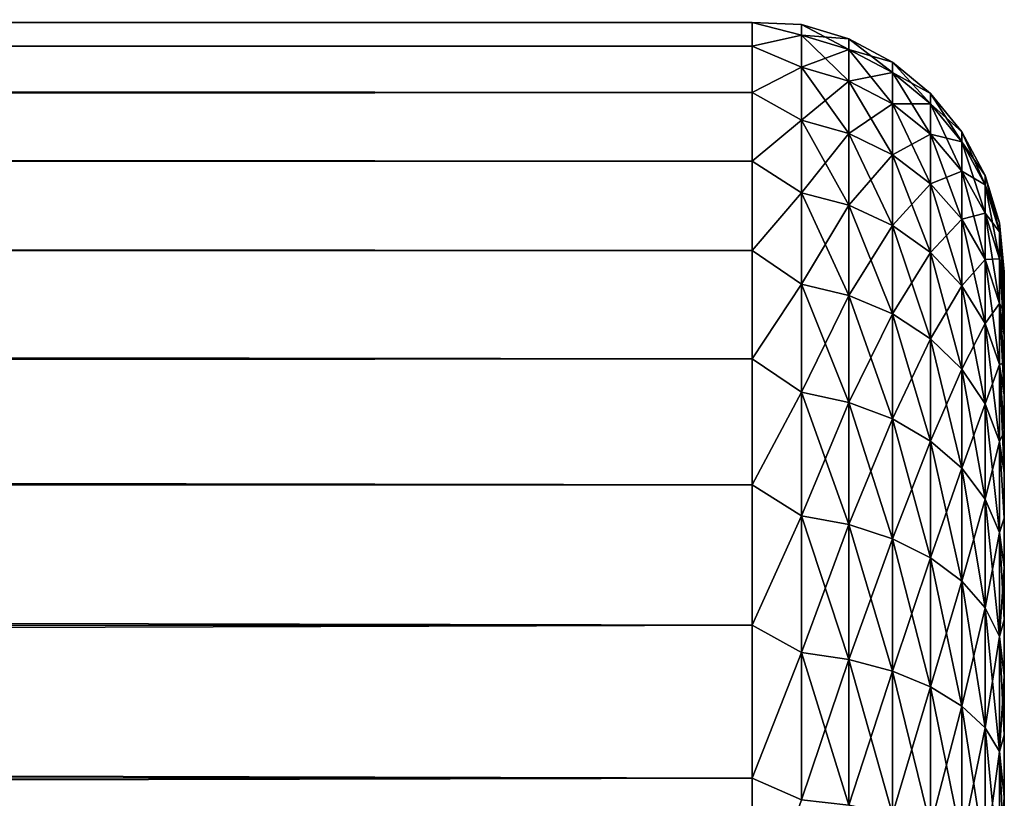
# Model space of a CAD drawing. Extents: x 0 to 500, y -78 to 1006.
# Tile 103 of 256: x 492 to 500, y 64 to 70. Entities that reach past the tile are written whole.
import ezdxf

# ---------------------------------------------------------------- set-up
doc = ezdxf.new("R2010")
doc.units = 0
doc.header["$LTSCALE"] = 65.185185
for name, color, linetype in [('10', 7, 'CONTINUOUS'), ('62', 7, 'CONTINUOUS'), ('7', 7, 'CONTINUOUS')]:
    doc.layers.add(name, color=color, linetype=linetype)

msp = doc.modelspace()

# ---------------------------------------------------------------- linework, layer by layer
at = {"layer": '10', "color": 7, "linetype": 'CONTINUOUS'}
for points in [[(90, 70.2, 0), (89.9629, 70.1443, 1.0536), (498, 70.1767, 0.6824), (90, 70.2, 0)], [(498, 70.1767, 0.6824), (89.9629, 70.1443, 1.0536), (498, 69.9908, 2.0346), (498, 70.1767, 0.6824)], [(89.963, 70.1443, -1.0536), (90, 70.2, 0), (498, 70.1767, -0.6824), (89.963, 70.1443, -1.0536)], [(498, 69.9908, -2.0346), (89.963, 70.1443, -1.0536), (498, 70.1767, -0.6824), (498, 69.9908, -2.0346)], [(498, 70.1767, -0.6824), (90, 70.2, 0), (498, 70.1767, 0.6824), (498, 70.1767, -0.6824)], [(89.8515, 69.9758, -2.1057), (89.963, 70.1443, -1.0536), (498, 69.9908, -2.0346), (89.8515, 69.9758, -2.1057)], [(89.9629, 70.1443, 1.0536), (89.8515, 69.9758, 2.1058), (498, 69.9908, 2.0346), (89.9629, 70.1443, 1.0536)], [(89.8515, 69.9758, 2.1058), (89.6645, 69.6893, 3.155), (498, 69.9908, 2.0346), (89.8515, 69.9758, 2.1058)], [(498, 69.9908, 2.0346), (89.6645, 69.6893, 3.155), (498, 69.6226, 3.3488), (498, 69.9908, 2.0346)], [(89.6645, 69.6893, -3.1549), (89.8515, 69.9758, -2.1057), (498, 69.6226, -3.3488), (89.6645, 69.6893, -3.1549)], [(498, 69.6226, -3.3488), (89.8515, 69.9758, -2.1057), (498, 69.9908, -2.0346), (498, 69.6226, -3.3488)], [(89.4015, 69.2776, -4.195), (89.6645, 69.6893, -3.1549), (498, 69.6226, -3.3488), (89.4015, 69.2776, -4.195)], [(89.6645, 69.6893, 3.155), (89.4015, 69.2775, 4.195), (498, 69.6226, 3.3488), (89.6645, 69.6893, 3.155)], [(498, 69.0789, -4.6007), (89.4015, 69.2776, -4.195), (498, 69.6226, -3.3488), (498, 69.0789, -4.6007)], [(498, 69.6226, 3.3488), (89.4015, 69.2775, 4.195), (498, 69.0789, 4.6007), (498, 69.6226, 3.3488)], [(89.0645, 68.7329, -5.2144), (89.4015, 69.2776, -4.195), (498, 69.0789, -4.6007), (89.0645, 68.7329, -5.2144)], [(89.4015, 69.2775, 4.195), (89.0645, 68.7328, 5.2145), (498, 69.0789, 4.6007), (89.4015, 69.2775, 4.195)], [(498, 68.3697, -5.7668), (89.0645, 68.7329, -5.2144), (498, 69.0789, -4.6007), (498, 68.3697, -5.7668)], [(498, 69.0789, 4.6007), (89.0645, 68.7328, 5.2145), (498, 68.3697, 5.7668), (498, 69.0789, 4.6007)], [(89.0645, 68.7328, 5.2145), (88.6602, 68.0487, 6.1966), (498, 68.3697, 5.7668), (89.0645, 68.7328, 5.2145)], [(88.6603, 68.0487, -6.1965), (89.0645, 68.7329, -5.2144), (498, 68.3697, -5.7668), (88.6603, 68.0487, -6.1965)], [(498, 68.3697, 5.7668), (88.6602, 68.0487, 6.1966), (498, 67.5084, 6.8255), (498, 68.3697, 5.7668)], [(498, 67.5084, -6.8255), (88.6603, 68.0487, -6.1965), (498, 68.3697, -5.7668), (498, 67.5084, -6.8255)], [(88.2058, 67.2281, -7.1138), (88.6603, 68.0487, -6.1965), (498, 67.5084, -6.8255), (88.2058, 67.2281, -7.1138)], [(88.6602, 68.0487, 6.1966), (88.2058, 67.228, 7.1138), (498, 67.5084, 6.8255), (88.6602, 68.0487, 6.1966)], [(498, 66.5109, -7.7571), (88.2058, 67.2281, -7.1138), (498, 67.5084, -6.8255), (498, 66.5109, -7.7571)], [(498, 67.5084, 6.8255), (88.2058, 67.228, 7.1138), (498, 66.5109, 7.7571), (498, 67.5084, 6.8255)], [(87.7306, 66.2885, -7.9329), (88.2058, 67.2281, -7.1138), (498, 66.5109, -7.7571), (87.7306, 66.2885, -7.9329)], [(88.2058, 67.228, 7.1138), (87.7306, 66.2884, 7.9329), (498, 66.5109, 7.7571), (88.2058, 67.228, 7.1138)], [(498, 65.3958, -8.5442), (87.7306, 66.2885, -7.9329), (498, 66.5109, -7.7571), (498, 65.3958, -8.5442)], [(498, 66.5109, 7.7571), (87.7306, 66.2884, 7.9329), (498, 65.3958, 8.5442), (498, 66.5109, 7.7571)], [(87.2757, 65.2688, -8.6201), (87.7306, 66.2885, -7.9329), (498, 65.3958, -8.5442), (87.2757, 65.2688, -8.6201)], [(87.7306, 66.2884, 7.9329), (87.2757, 65.2688, 8.6202), (498, 65.3958, 8.5442), (87.7306, 66.2884, 7.9329)], [(87.2757, 65.2688, 8.6202), (86.8807, 64.2187, 9.157), (498, 65.3958, 8.5442), (87.2757, 65.2688, 8.6202)], [(498, 65.3958, 8.5442), (86.8807, 64.2187, 9.157), (498, 64.184, 9.1721), (498, 65.3958, 8.5442)], [(498, 64.184, -9.1721), (87.2757, 65.2688, -8.6201), (498, 65.3958, -8.5442), (498, 64.184, -9.1721)], [(86.8807, 64.2187, -9.157), (87.2757, 65.2688, -8.6201), (498, 64.184, -9.1721), (86.8807, 64.2187, -9.157)], [(86.57, 63.1774, -9.5465), (86.8807, 64.2187, -9.157), (498, 64.184, -9.1721), (86.57, 63.1774, -9.5465)], [(86.8807, 64.2187, 9.157), (86.57, 63.1774, 9.5465), (498, 64.184, 9.1721), (86.8807, 64.2187, 9.157)], [(498, 62.898, -9.6292), (86.57, 63.1774, -9.5465), (498, 64.184, -9.1721), (498, 62.898, -9.6292)], [(498, 64.184, 9.1721), (86.57, 63.1774, 9.5465), (498, 62.898, 9.6292), (498, 64.184, 9.1721)]]:
    msp.add_3dface(points, dxfattribs=at)
at = {"layer": '62', "color": 7, "linetype": 'CONTINUOUS'}
for points in [[(498, 69.9908, -2.0346), (498, 70.1767, -0.6824), (498.3902, 70.0763, -1.3002), (498, 69.9908, -2.0346)], [(498, 70.1767, -0.6824), (498, 70.1767, 0.6824), (498.3902, 70.1616), (498, 70.1767, -0.6824)], [(498, 70.1767, -0.6824), (498.3902, 70.1616), (498.3902, 70.0763, -1.3002), (498, 70.1767, -0.6824)], [(498, 70.1767, 0.6824), (498, 69.9908, 2.0346), (498.3902, 70.0763, 1.3002), (498, 70.1767, 0.6824)], [(498, 70.1767, 0.6824), (498.3902, 70.0763, 1.3002), (498.3902, 70.1616), (498, 70.1767, 0.6824)], [(498.7657, 70.0476), (498.7657, 69.9634, -1.2854), (498.3902, 70.1616), (498.7657, 70.0476)], [(498.3902, 70.0763, 1.3002), (498.7657, 70.0476), (498.3902, 70.1616), (498.3902, 70.0763, 1.3002)], [(498.3902, 70.1616), (498.7657, 69.9634, -1.2854), (498.3902, 70.0763, -1.3002), (498.3902, 70.1616)], [(498, 69.9908, -2.0346), (498.3902, 70.0763, -1.3002), (498.3902, 69.8221, -2.5782), (498, 69.9908, -2.0346)], [(498, 69.9908, 2.0346), (498.3902, 69.8221, 2.5782), (498.3902, 70.0763, 1.3002), (498, 69.9908, 2.0346)], [(498.7657, 69.9634, 1.2854), (498.7657, 70.0476), (498.3902, 70.0763, 1.3002), (498.7657, 69.9634, 1.2854)], [(498.3902, 69.8221, 2.5782), (498.7657, 69.9634, 1.2854), (498.3902, 70.0763, 1.3002), (498.3902, 69.8221, 2.5782)], [(498.7657, 69.9634, -1.2854), (498.7657, 69.7121, -2.5487), (498.3902, 70.0763, -1.3002), (498.7657, 69.9634, -1.2854)], [(498.3902, 70.0763, -1.3002), (498.7657, 69.7121, -2.5487), (498.3902, 69.8221, -2.5782), (498.3902, 70.0763, -1.3002)], [(499.1118, 69.8625), (499.1118, 69.7798, -1.2612), (498.7657, 70.0476), (499.1118, 69.8625)], [(498.7657, 69.9634, 1.2854), (499.1118, 69.8625), (498.7657, 70.0476), (498.7657, 69.9634, 1.2854)], [(498.7657, 70.0476), (499.1118, 69.7798, -1.2612), (498.7657, 69.9634, -1.2854), (498.7657, 70.0476)], [(498, 69.6226, -3.3488), (498, 69.9908, -2.0346), (498.3902, 69.8221, -2.5782), (498, 69.6226, -3.3488)], [(498, 69.9908, 2.0346), (498, 69.6226, 3.3488), (498.3902, 69.8221, 2.5782), (498, 69.9908, 2.0346)], [(498.7657, 69.7121, 2.5487), (498.7657, 69.9634, 1.2854), (498.3902, 69.8221, 2.5782), (498.7657, 69.7121, 2.5487)], [(499.1118, 69.7798, 1.2612), (499.1118, 69.8625), (498.7657, 69.9634, 1.2854), (499.1118, 69.7798, 1.2612)], [(498.7657, 69.7121, 2.5487), (499.1118, 69.7798, 1.2612), (498.7657, 69.9634, 1.2854), (498.7657, 69.7121, 2.5487)], [(499.1118, 69.7798, -1.2612), (499.1118, 69.5333, -2.5008), (498.7657, 69.9634, -1.2854), (499.1118, 69.7798, -1.2612)], [(498.7657, 69.9634, -1.2854), (499.1118, 69.5333, -2.5008), (498.7657, 69.7121, -2.5487), (498.7657, 69.9634, -1.2854)], [(499.415, 69.6134), (499.415, 69.5328, -1.2287), (499.1118, 69.8625), (499.415, 69.6134)], [(499.1118, 69.7798, 1.2612), (499.415, 69.6134), (499.1118, 69.8625), (499.1118, 69.7798, 1.2612)], [(499.1118, 69.8625), (499.415, 69.5328, -1.2287), (499.1118, 69.7798, -1.2612), (499.1118, 69.8625)], [(498, 69.6226, -3.3488), (498.3902, 69.8221, -2.5782), (498.3902, 69.4033, -3.8121), (498, 69.6226, -3.3488)], [(498, 69.6226, 3.3488), (498.3902, 69.4033, 3.8121), (498.3902, 69.8221, 2.5782), (498, 69.6226, 3.3488)], [(498.3902, 69.4033, 3.8121), (498.7657, 69.7121, 2.5487), (498.3902, 69.8221, 2.5782), (498.3902, 69.4033, 3.8121)], [(498.7657, 69.7121, -2.5487), (498.7657, 69.298, -3.7685), (498.3902, 69.8221, -2.5782), (498.7657, 69.7121, -2.5487)], [(498.3902, 69.8221, -2.5782), (498.7657, 69.298, -3.7685), (498.3902, 69.4033, -3.8121), (498.3902, 69.8221, -2.5782)], [(499.1118, 69.5333, 2.5008), (499.1118, 69.7798, 1.2612), (498.7657, 69.7121, 2.5487), (499.1118, 69.5333, 2.5008)], [(499.415, 69.5328, 1.2287), (499.415, 69.6134), (499.1118, 69.7798, 1.2612), (499.415, 69.5328, 1.2287)], [(499.1118, 69.5333, 2.5008), (499.415, 69.5328, 1.2287), (499.1118, 69.7798, 1.2612), (499.1118, 69.5333, 2.5008)], [(499.415, 69.5328, -1.2287), (499.415, 69.2926, -2.4364), (499.1118, 69.7798, -1.2612), (499.415, 69.5328, -1.2287)], [(499.1118, 69.7798, -1.2612), (499.415, 69.2926, -2.4364), (499.1118, 69.5333, -2.5008), (499.1118, 69.7798, -1.2612)], [(498.7657, 69.298, 3.7685), (498.7657, 69.7121, 2.5487), (498.3902, 69.4033, 3.8121), (498.7657, 69.298, 3.7685)], [(498.7657, 69.298, 3.7685), (499.1118, 69.5333, 2.5008), (498.7657, 69.7121, 2.5487), (498.7657, 69.298, 3.7685)], [(499.1118, 69.5333, -2.5008), (499.1118, 69.127, -3.6977), (498.7657, 69.7121, -2.5487), (499.1118, 69.5333, -2.5008)], [(498.7657, 69.7121, -2.5487), (499.1118, 69.127, -3.6977), (498.7657, 69.298, -3.7685), (498.7657, 69.7121, -2.5487)], [(498, 69.0789, -4.6007), (498, 69.6226, -3.3488), (498.3902, 69.4033, -3.8121), (498, 69.0789, -4.6007)], [(498, 69.6226, 3.3488), (498, 69.0789, 4.6007), (498.3902, 69.4033, 3.8121), (498, 69.6226, 3.3488)], [(499.6638, 69.3098), (499.6638, 69.2319, -1.1891), (499.415, 69.6134), (499.6638, 69.3098)], [(499.415, 69.5328, 1.2287), (499.6638, 69.3098), (499.415, 69.6134), (499.415, 69.5328, 1.2287)], [(499.415, 69.6134), (499.6638, 69.2319, -1.1891), (499.415, 69.5328, -1.2287), (499.415, 69.6134)], [(499.1118, 69.127, 3.6977), (499.1118, 69.5333, 2.5008), (498.7657, 69.298, 3.7685), (499.1118, 69.127, 3.6977)], [(499.415, 69.2926, 2.4364), (499.415, 69.5328, 1.2287), (499.1118, 69.5333, 2.5008), (499.415, 69.2926, 2.4364)], [(499.1118, 69.127, 3.6977), (499.415, 69.2926, 2.4364), (499.1118, 69.5333, 2.5008), (499.1118, 69.127, 3.6977)], [(499.415, 69.2926, -2.4364), (499.415, 68.8968, -3.6023), (499.1118, 69.5333, -2.5008), (499.415, 69.2926, -2.4364)], [(499.1118, 69.5333, -2.5008), (499.415, 68.8968, -3.6023), (499.1118, 69.127, -3.6977), (499.1118, 69.5333, -2.5008)], [(499.6638, 69.2319, 1.1891), (499.6638, 69.3098), (499.415, 69.5328, 1.2287), (499.6638, 69.2319, 1.1891)], [(499.415, 69.2926, 2.4364), (499.6638, 69.2319, 1.1891), (499.415, 69.5328, 1.2287), (499.415, 69.2926, 2.4364)], [(499.6638, 69.2319, -1.1891), (499.6638, 68.9994, -2.3578), (499.415, 69.5328, -1.2287), (499.6638, 69.2319, -1.1891)], [(499.415, 69.5328, -1.2287), (499.6638, 68.9994, -2.3578), (499.415, 69.2926, -2.4364), (499.415, 69.5328, -1.2287)], [(498, 69.0789, -4.6007), (498.3902, 69.4033, -3.8121), (498.3902, 68.827, -4.9808), (498, 69.0789, -4.6007)], [(498, 69.0789, 4.6007), (498.3902, 68.827, 4.9808), (498.3902, 69.4033, 3.8121), (498, 69.0789, 4.6007)], [(498.3902, 68.827, 4.9808), (498.7657, 69.298, 3.7685), (498.3902, 69.4033, 3.8121), (498.3902, 68.827, 4.9808)], [(498.7657, 69.298, -3.7685), (498.7657, 68.7283, -4.9238), (498.3902, 69.4033, -3.8121), (498.7657, 69.298, -3.7685)], [(498.3902, 69.4033, -3.8121), (498.7657, 68.7283, -4.9238), (498.3902, 68.827, -4.9808), (498.3902, 69.4033, -3.8121)], [(498.7657, 68.7283, 4.9238), (498.7657, 69.298, 3.7685), (498.3902, 68.827, 4.9808), (498.7657, 68.7283, 4.9238)], [(498.7657, 68.7283, 4.9238), (499.1118, 69.127, 3.6977), (498.7657, 69.298, 3.7685), (498.7657, 68.7283, 4.9238)], [(499.1118, 69.127, -3.6977), (499.1118, 68.568, -4.8313), (498.7657, 69.298, -3.7685), (499.1118, 69.127, -3.6977)], [(498.7657, 69.298, -3.7685), (499.1118, 68.568, -4.8313), (498.7657, 68.7283, -4.9238), (498.7657, 69.298, -3.7685)], [(499.8485, 68.9636), (499.8485, 68.8886, -1.1439), (499.6638, 69.3098), (499.8485, 68.9636)], [(499.6638, 69.2319, 1.1891), (499.8485, 68.9636), (499.6638, 69.3098), (499.6638, 69.2319, 1.1891)], [(499.6638, 69.3098), (499.8485, 68.8886, -1.1439), (499.6638, 69.2319, -1.1891), (499.6638, 69.3098)], [(499.415, 68.8968, 3.6023), (499.415, 69.2926, 2.4364), (499.1118, 69.127, 3.6977), (499.415, 68.8968, 3.6023)], [(499.6638, 68.9994, 2.3578), (499.6638, 69.2319, 1.1891), (499.415, 69.2926, 2.4364), (499.6638, 68.9994, 2.3578)], [(499.415, 68.8968, 3.6023), (499.6638, 68.9994, 2.3578), (499.415, 69.2926, 2.4364), (499.415, 68.8968, 3.6023)], [(499.6638, 68.9994, -2.3578), (499.6638, 68.6164, -3.4862), (499.415, 69.2926, -2.4364), (499.6638, 68.9994, -2.3578)], [(499.415, 69.2926, -2.4364), (499.6638, 68.6164, -3.4862), (499.415, 68.8968, -3.6023), (499.415, 69.2926, -2.4364)], [(499.8485, 68.8886, 1.1439), (499.8485, 68.9636), (499.6638, 69.2319, 1.1891), (499.8485, 68.8886, 1.1439)], [(499.6638, 68.9994, 2.3578), (499.8485, 68.8886, 1.1439), (499.6638, 69.2319, 1.1891), (499.6638, 68.9994, 2.3578)], [(499.8485, 68.8886, -1.1439), (499.8485, 68.6649, -2.2682), (499.6638, 69.2319, -1.1891), (499.8485, 68.8886, -1.1439)], [(499.6638, 69.2319, -1.1891), (499.8485, 68.6649, -2.2682), (499.6638, 68.9994, -2.3578), (499.6638, 69.2319, -1.1891)], [(498, 68.3697, -5.7668), (498, 69.0789, -4.6007), (498.3902, 68.827, -4.9808), (498, 68.3697, -5.7668)], [(498, 69.0789, 4.6007), (498, 68.3697, 5.7668), (498.3902, 68.827, 4.9808), (498, 69.0789, 4.6007)], [(499.1118, 68.568, 4.8313), (499.1118, 69.127, 3.6977), (498.7657, 68.7283, 4.9238), (499.1118, 68.568, 4.8313)], [(499.1118, 68.568, 4.8313), (499.415, 68.8968, 3.6023), (499.1118, 69.127, 3.6977), (499.1118, 68.568, 4.8313)], [(499.415, 68.8968, -3.6023), (499.415, 68.3522, -4.7067), (499.1118, 69.127, -3.6977), (499.415, 68.8968, -3.6023)], [(499.1118, 69.127, -3.6977), (499.415, 68.3522, -4.7067), (499.1118, 68.568, -4.8313), (499.1118, 69.127, -3.6977)], [(499.6638, 68.6164, 3.4862), (499.6638, 68.9994, 2.3578), (499.415, 68.8968, 3.6023), (499.6638, 68.6164, 3.4862)], [(499.8485, 68.6649, 2.2682), (499.8485, 68.8886, 1.1439), (499.6638, 68.9994, 2.3578), (499.8485, 68.6649, 2.2682)], [(499.6638, 68.6164, 3.4862), (499.8485, 68.6649, 2.2682), (499.6638, 68.9994, 2.3578), (499.6638, 68.6164, 3.4862)], [(499.8485, 68.6649, -2.2682), (499.8485, 68.2965, -3.3537), (499.6638, 68.9994, -2.3578), (499.8485, 68.6649, -2.2682)], [(499.6638, 68.9994, -2.3578), (499.8485, 68.2965, -3.3537), (499.6638, 68.6164, -3.4862), (499.6638, 68.9994, -2.3578)], [(499.962, 68.5879), (499.962, 68.5161, -1.0948), (499.8485, 68.9636), (499.962, 68.5879)], [(499.8485, 68.8886, 1.1439), (499.962, 68.5879), (499.8485, 68.9636), (499.8485, 68.8886, 1.1439)], [(499.8485, 68.9636), (499.962, 68.5161, -1.0948), (499.8485, 68.8886, -1.1439), (499.8485, 68.9636)], [(499.415, 68.3522, 4.7067), (499.415, 68.8968, 3.6023), (499.1118, 68.568, 4.8313), (499.415, 68.3522, 4.7067)], [(499.415, 68.3522, 4.7067), (499.6638, 68.6164, 3.4862), (499.415, 68.8968, 3.6023), (499.415, 68.3522, 4.7067)], [(499.6638, 68.6164, -3.4862), (499.6638, 68.0893, -4.5549), (499.415, 68.8968, -3.6023), (499.6638, 68.6164, -3.4862)], [(499.415, 68.8968, -3.6023), (499.6638, 68.0893, -4.5549), (499.415, 68.3522, -4.7067), (499.415, 68.8968, -3.6023)], [(499.962, 68.5161, 1.0948), (499.962, 68.5879), (499.8485, 68.8886, 1.1439), (499.962, 68.5161, 1.0948)], [(499.8485, 68.6649, 2.2682), (499.962, 68.5161, 1.0948), (499.8485, 68.8886, 1.1439), (499.8485, 68.6649, 2.2682)], [(499.962, 68.5161, -1.0948), (499.962, 68.3021, -2.1709), (499.8485, 68.8886, -1.1439), (499.962, 68.5161, -1.0948)], [(499.8485, 68.8886, -1.1439), (499.962, 68.3021, -2.1709), (499.8485, 68.6649, -2.2682), (499.8485, 68.8886, -1.1439)], [(498, 68.3697, -5.7668), (498.3902, 68.827, -4.9808), (498.3902, 68.103, -6.0642), (498, 68.3697, -5.7668)], [(498, 68.3697, 5.7668), (498.3902, 68.103, 6.0642), (498.3902, 68.827, 4.9808), (498, 68.3697, 5.7668)], [(498.3902, 68.103, 6.0642), (498.7657, 68.7283, 4.9238), (498.3902, 68.827, 4.9808), (498.3902, 68.103, 6.0642)], [(498.7657, 68.7283, -4.9238), (498.7657, 68.0126, -5.9948), (498.3902, 68.827, -4.9808), (498.7657, 68.7283, -4.9238)], [(498.3902, 68.827, -4.9808), (498.7657, 68.0126, -5.9948), (498.3902, 68.103, -6.0642), (498.3902, 68.827, -4.9808)], [(498.7657, 68.0126, 5.9948), (498.7657, 68.7283, 4.9238), (498.3902, 68.103, 6.0642), (498.7657, 68.0126, 5.9948)], [(498.7657, 68.0126, 5.9948), (499.1118, 68.568, 4.8313), (498.7657, 68.7283, 4.9238), (498.7657, 68.0126, 5.9948)], [(499.1118, 68.568, -4.8313), (499.1118, 67.8658, -5.8822), (498.7657, 68.7283, -4.9238), (499.1118, 68.568, -4.8313)], [(498.7657, 68.7283, -4.9238), (499.1118, 67.8658, -5.8822), (498.7657, 68.0126, -5.9948), (498.7657, 68.7283, -4.9238)], [(499.6638, 68.0893, 4.5549), (499.6638, 68.6164, 3.4862), (499.415, 68.3522, 4.7067), (499.6638, 68.0893, 4.5549)], [(499.8485, 68.2965, 3.3537), (499.8485, 68.6649, 2.2682), (499.6638, 68.6164, 3.4862), (499.8485, 68.2965, 3.3537)], [(499.6638, 68.0893, 4.5549), (499.8485, 68.2965, 3.3537), (499.6638, 68.6164, 3.4862), (499.6638, 68.0893, 4.5549)], [(499.8485, 68.2965, -3.3537), (499.8485, 67.7895, -4.3818), (499.6638, 68.6164, -3.4862), (499.8485, 68.2965, -3.3537)], [(499.6638, 68.6164, -3.4862), (499.8485, 67.7895, -4.3818), (499.6638, 68.0893, -4.5549), (499.6638, 68.6164, -3.4862)], [(499.962, 68.3021, 2.1709), (499.962, 68.5161, 1.0948), (499.8485, 68.6649, 2.2682), (499.962, 68.3021, 2.1709)], [(499.8485, 68.2965, 3.3537), (499.962, 68.3021, 2.1709), (499.8485, 68.6649, 2.2682), (499.8485, 68.2965, 3.3537)], [(499.962, 68.3021, -2.1709), (499.962, 67.9494, -3.2099), (499.8485, 68.6649, -2.2682), (499.962, 68.3021, -2.1709)], [(499.8485, 68.6649, -2.2682), (499.962, 67.9494, -3.2099), (499.8485, 68.2965, -3.3537), (499.8485, 68.6649, -2.2682)], [(499.1118, 67.8658, 5.8822), (499.1118, 68.568, 4.8313), (498.7657, 68.0126, 5.9948), (499.1118, 67.8658, 5.8822)], [(499.1118, 67.8658, 5.8822), (499.415, 68.3522, 4.7067), (499.1118, 68.568, 4.8313), (499.1118, 67.8658, 5.8822)], [(499.415, 68.3522, -4.7067), (499.415, 67.6681, -5.7305), (499.1118, 68.568, -4.8313), (499.415, 68.3522, -4.7067)], [(499.1118, 68.568, -4.8313), (499.415, 67.6681, -5.7305), (499.1118, 67.8658, -5.8822), (499.1118, 68.568, -4.8313)], [(500, 68.2, 0), (500, 68.1796, -0.5707), (499.962, 68.5879), (500, 68.2, 0)], [(499.962, 68.5161, 1.0948), (500, 68.2, 0), (499.962, 68.5879), (499.962, 68.5161, 1.0948)], [(499.962, 68.5879), (500, 68.1796, -0.5707), (499.962, 68.5161, -1.0948), (499.962, 68.5879)], [(500, 68.1186, 1.1385), (500, 68.1796, 0.5707), (499.962, 68.5161, 1.0948), (500, 68.1186, 1.1385)], [(499.962, 68.3021, 2.1709), (500, 68.1186, 1.1385), (499.962, 68.5161, 1.0948), (499.962, 68.3021, 2.1709)], [(500, 68.1796, 0.5707), (500, 68.2, 0), (499.962, 68.5161, 1.0948), (500, 68.1796, 0.5707)], [(500, 68.1796, -0.5707), (500, 68.1186, -1.1385), (499.962, 68.5161, -1.0948), (500, 68.1796, -0.5707)], [(500, 68.1186, -1.1385), (500, 68.0172, -1.7005), (499.962, 68.5161, -1.0948), (500, 68.1186, -1.1385)], [(499.962, 68.5161, -1.0948), (500, 68.0172, -1.7005), (499.962, 68.3021, -2.1709), (499.962, 68.5161, -1.0948)], [(498, 67.5084, -6.8255), (498, 68.3697, -5.7668), (498.3902, 68.103, -6.0642), (498, 67.5084, -6.8255)], [(498, 68.3697, 5.7668), (498, 67.5084, 6.8255), (498.3902, 68.103, 6.0642), (498, 68.3697, 5.7668)], [(499.415, 67.6681, 5.7305), (499.415, 68.3522, 4.7067), (499.1118, 67.8658, 5.8822), (499.415, 67.6681, 5.7305)], [(499.415, 67.6681, 5.7305), (499.6638, 68.0893, 4.5549), (499.415, 68.3522, 4.7067), (499.415, 67.6681, 5.7305)], [(499.6638, 68.0893, -4.5549), (499.6638, 67.4273, -5.5457), (499.415, 68.3522, -4.7067), (499.6638, 68.0893, -4.5549)], [(499.415, 68.3522, -4.7067), (499.6638, 67.4273, -5.5457), (499.415, 67.6681, -5.7305), (499.415, 68.3522, -4.7067)], [(499.8485, 67.7895, 4.3818), (499.8485, 68.2965, 3.3537), (499.6638, 68.0893, 4.5549), (499.8485, 67.7895, 4.3818)], [(499.962, 67.9494, 3.2099), (499.962, 68.3021, 2.1709), (499.8485, 68.2965, 3.3537), (499.962, 67.9494, 3.2099)], [(499.8485, 67.7895, 4.3818), (499.962, 67.9494, 3.2099), (499.8485, 68.2965, 3.3537), (499.8485, 67.7895, 4.3818)], [(499.962, 67.9494, -3.2099), (499.962, 67.4641, -4.1939), (499.8485, 68.2965, -3.3537), (499.962, 67.9494, -3.2099)], [(499.8485, 68.2965, -3.3537), (499.962, 67.4641, -4.1939), (499.8485, 67.7895, -4.3818), (499.8485, 68.2965, -3.3537)], [(500, 67.8759, 2.2539), (500, 68.0172, 1.7005), (499.962, 68.3021, 2.1709), (500, 67.8759, 2.2539)], [(499.962, 67.9494, 3.2099), (500, 67.8759, 2.2539), (499.962, 68.3021, 2.1709), (499.962, 67.9494, 3.2099)], [(500, 68.0172, 1.7005), (500, 68.1186, 1.1385), (499.962, 68.3021, 2.1709), (500, 68.0172, 1.7005)], [(500, 68.0172, -1.7005), (500, 67.8759, -2.2539), (499.962, 68.3021, -2.1709), (500, 68.0172, -1.7005)], [(500, 67.8759, -2.2539), (500, 67.6956, -2.7957), (499.962, 68.3021, -2.1709), (500, 67.8759, -2.2539)], [(499.962, 68.3021, -2.1709), (500, 67.6956, -2.7957), (499.962, 67.9494, -3.2099), (499.962, 68.3021, -2.1709)], [(498, 67.5084, -6.8255), (498.3902, 68.103, -6.0642), (498.3902, 67.2439, -7.0439), (498, 67.5084, -6.8255)], [(498, 67.5084, 6.8255), (498.3902, 67.2439, 7.0439), (498.3902, 68.103, 6.0642), (498, 67.5084, 6.8255)], [(498.3902, 67.2439, 7.0439), (498.7657, 68.0126, 5.9948), (498.3902, 68.103, 6.0642), (498.3902, 67.2439, 7.0439)], [(498.7657, 68.0126, -5.9948), (498.7657, 67.1633, -6.9633), (498.3902, 68.103, -6.0642), (498.7657, 68.0126, -5.9948)], [(498.3902, 68.103, -6.0642), (498.7657, 67.1633, -6.9633), (498.3902, 67.2439, -7.0439), (498.3902, 68.103, -6.0642)], [(499.6638, 67.4273, 5.5457), (499.6638, 68.0893, 4.5549), (499.415, 67.6681, 5.7305), (499.6638, 67.4273, 5.5457)], [(499.6638, 67.4273, 5.5457), (499.8485, 67.7895, 4.3818), (499.6638, 68.0893, 4.5549), (499.6638, 67.4273, 5.5457)], [(499.8485, 67.7895, -4.3818), (499.8485, 67.1526, -5.3349), (499.6638, 68.0893, -4.5549), (499.8485, 67.7895, -4.3818)], [(499.6638, 68.0893, -4.5549), (499.8485, 67.1526, -5.3349), (499.6638, 67.4273, -5.5457), (499.6638, 68.0893, -4.5549)], [(498.7657, 67.1633, 6.9633), (498.7657, 68.0126, 5.9948), (498.3902, 67.2439, 7.0439), (498.7657, 67.1633, 6.9633)], [(498.7657, 67.1633, 6.9633), (499.1118, 67.8658, 5.8822), (498.7657, 68.0126, 5.9948), (498.7657, 67.1633, 6.9633)], [(499.1118, 67.8658, -5.8822), (499.1118, 67.0324, -6.8324), (498.7657, 68.0126, -5.9948), (499.1118, 67.8658, -5.8822)], [(498.7657, 68.0126, -5.9948), (499.1118, 67.0324, -6.8324), (498.7657, 67.1633, -6.9633), (498.7657, 68.0126, -5.9948)], [(499.962, 67.4641, 4.1939), (499.962, 67.9494, 3.2099), (499.8485, 67.7895, 4.3818), (499.962, 67.4641, 4.1939)], [(500, 67.477, 3.3233), (500, 67.6956, 2.7957), (499.962, 67.9494, 3.2099), (500, 67.477, 3.3233)], [(499.962, 67.4641, 4.1939), (500, 67.477, 3.3233), (499.962, 67.9494, 3.2099), (499.962, 67.4641, 4.1939)], [(500, 67.6956, 2.7957), (500, 67.8759, 2.2539), (499.962, 67.9494, 3.2099), (500, 67.6956, 2.7957)], [(500, 67.6956, -2.7957), (500, 67.477, -3.3233), (499.962, 67.9494, -3.2099), (500, 67.6956, -2.7957)], [(500, 67.477, -3.3233), (500, 67.2214, -3.834), (499.962, 67.9494, -3.2099), (500, 67.477, -3.3233)], [(499.962, 67.9494, -3.2099), (500, 67.2214, -3.834), (499.962, 67.4641, -4.1939), (499.962, 67.9494, -3.2099)], [(499.1118, 67.0324, 6.8324), (499.1118, 67.8658, 5.8822), (498.7657, 67.1633, 6.9633), (499.1118, 67.0324, 6.8324)], [(499.1118, 67.0324, 6.8324), (499.415, 67.6681, 5.7305), (499.1118, 67.8658, 5.8822), (499.1118, 67.0324, 6.8324)], [(499.415, 67.6681, -5.7305), (499.415, 66.8563, -6.6563), (499.1118, 67.8658, -5.8822), (499.415, 67.6681, -5.7305)], [(499.1118, 67.8658, -5.8822), (499.415, 66.8563, -6.6563), (499.1118, 67.0324, -6.8324), (499.1118, 67.8658, -5.8822)], [(499.8485, 67.1526, 5.3349), (499.8485, 67.7895, 4.3818), (499.6638, 67.4273, 5.5457), (499.8485, 67.1526, 5.3349)], [(499.8485, 67.1526, 5.3349), (499.962, 67.4641, 4.1939), (499.8485, 67.7895, 4.3818), (499.8485, 67.1526, 5.3349)], [(499.962, 67.4641, -4.1939), (499.962, 66.8545, -5.1062), (499.8485, 67.7895, -4.3818), (499.962, 67.4641, -4.1939)], [(499.8485, 67.7895, -4.3818), (499.962, 66.8545, -5.1062), (499.8485, 67.1526, -5.3349), (499.8485, 67.7895, -4.3818)], [(499.415, 66.8563, 6.6563), (499.415, 67.6681, 5.7305), (499.1118, 67.0324, 6.8324), (499.415, 66.8563, 6.6563)], [(499.415, 66.8563, 6.6563), (499.6638, 67.4273, 5.5457), (499.415, 67.6681, 5.7305), (499.415, 66.8563, 6.6563)], [(499.6638, 67.4273, -5.5457), (499.6638, 66.6416, -6.4416), (499.415, 67.6681, -5.7305), (499.6638, 67.4273, -5.5457)], [(499.415, 67.6681, -5.7305), (499.6638, 66.6416, -6.4416), (499.415, 66.8563, -6.6563), (499.415, 67.6681, -5.7305)], [(498, 66.5109, -7.7571), (498, 67.5084, -6.8255), (498.3902, 67.2439, -7.0439), (498, 66.5109, -7.7571)], [(498, 67.5084, 6.8255), (498, 66.5109, 7.7571), (498.3902, 67.2439, 7.0439), (498, 67.5084, 6.8255)], [(499.6638, 66.6416, 6.4416), (499.6638, 67.4273, 5.5457), (499.415, 66.8563, 6.6563), (499.6638, 66.6416, 6.4416)], [(499.6638, 66.6416, 6.4416), (499.8485, 67.1526, 5.3349), (499.6638, 67.4273, 5.5457), (499.6638, 66.6416, 6.4416)], [(499.8485, 67.1526, -5.3349), (499.8485, 66.3968, -6.1968), (499.6638, 67.4273, -5.5457), (499.8485, 67.1526, -5.3349)], [(499.6638, 67.4273, -5.5457), (499.8485, 66.3968, -6.1968), (499.6638, 66.6416, -6.4416), (499.6638, 67.4273, -5.5457)], [(499.962, 66.8545, 5.1062), (499.962, 67.4641, 4.1939), (499.8485, 67.1526, 5.3349), (499.962, 66.8545, 5.1062)], [(500, 67.2214, 3.834), (500, 67.477, 3.3233), (499.962, 67.4641, 4.1939), (500, 67.2214, 3.834)], [(500, 66.93, 4.3251), (500, 67.2214, 3.834), (499.962, 67.4641, 4.1939), (500, 66.93, 4.3251)], [(499.962, 66.8545, 5.1062), (500, 66.93, 4.3251), (499.962, 67.4641, 4.1939), (499.962, 66.8545, 5.1062)], [(500, 67.2214, -3.834), (500, 66.93, -4.3251), (499.962, 67.4641, -4.1939), (500, 67.2214, -3.834)], [(500, 66.93, -4.3251), (500, 66.6043, -4.7942), (499.962, 67.4641, -4.1939), (500, 66.93, -4.3251)], [(499.962, 67.4641, -4.1939), (500, 66.6043, -4.7942), (499.962, 66.8545, -5.1062), (499.962, 67.4641, -4.1939)], [(498, 66.5109, -7.7571), (498.3902, 67.2439, -7.0439), (498.3902, 66.2642, -7.903), (498, 66.5109, -7.7571)], [(498, 66.5109, 7.7571), (498.3902, 66.2642, 7.903), (498.3902, 67.2439, 7.0439), (498, 66.5109, 7.7571)], [(498.3902, 66.2642, 7.903), (498.7657, 67.1633, 6.9633), (498.3902, 67.2439, 7.0439), (498.3902, 66.2642, 7.903)], [(498.7657, 67.1633, -6.9633), (498.7657, 66.1948, -7.8126), (498.3902, 67.2439, -7.0439), (498.7657, 67.1633, -6.9633)], [(498.3902, 67.2439, -7.0439), (498.7657, 66.1948, -7.8126), (498.3902, 66.2642, -7.903), (498.3902, 67.2439, -7.0439)], [(498.7657, 66.1948, 7.8126), (498.7657, 67.1633, 6.9633), (498.3902, 66.2642, 7.903), (498.7657, 66.1948, 7.8126)], [(498.7657, 66.1948, 7.8126), (499.1118, 67.0324, 6.8324), (498.7657, 67.1633, 6.9633), (498.7657, 66.1948, 7.8126)], [(499.1118, 67.0324, -6.8324), (499.1118, 66.0822, -7.6658), (498.7657, 67.1633, -6.9633), (499.1118, 67.0324, -6.8324)], [(498.7657, 67.1633, -6.9633), (499.1118, 66.0822, -7.6658), (498.7657, 66.1948, -7.8126), (498.7657, 67.1633, -6.9633)], [(499.8485, 66.3968, 6.1968), (499.8485, 67.1526, 5.3349), (499.6638, 66.6416, 6.4416), (499.8485, 66.3968, 6.1968)], [(499.8485, 66.3968, 6.1968), (499.962, 66.8545, 5.1062), (499.8485, 67.1526, 5.3349), (499.8485, 66.3968, 6.1968)], [(499.962, 66.8545, -5.1062), (499.962, 66.1311, -5.9311), (499.8485, 67.1526, -5.3349), (499.962, 66.8545, -5.1062)], [(499.8485, 67.1526, -5.3349), (499.962, 66.1311, -5.9311), (499.8485, 66.3968, -6.1968), (499.8485, 67.1526, -5.3349)], [(499.1118, 66.0822, 7.6658), (499.1118, 67.0324, 6.8324), (498.7657, 66.1948, 7.8126), (499.1118, 66.0822, 7.6658)], [(499.1118, 66.0822, 7.6658), (499.415, 66.8563, 6.6563), (499.1118, 67.0324, 6.8324), (499.1118, 66.0822, 7.6658)], [(499.415, 66.8563, -6.6563), (499.415, 65.9305, -7.4681), (499.1118, 67.0324, -6.8324), (499.415, 66.8563, -6.6563)], [(499.1118, 67.0324, -6.8324), (499.415, 65.9305, -7.4681), (499.1118, 66.0822, -7.6658), (499.1118, 67.0324, -6.8324)], [(500, 66.6043, 4.7942), (500, 66.93, 4.3251), (499.962, 66.8545, 5.1062), (500, 66.6043, 4.7942)], [(499.415, 65.9305, 7.4681), (499.415, 66.8563, 6.6563), (499.1118, 66.0822, 7.6658), (499.415, 65.9305, 7.4681)], [(499.415, 65.9305, 7.4681), (499.6638, 66.6416, 6.4416), (499.415, 66.8563, 6.6563), (499.415, 65.9305, 7.4681)], [(499.6638, 66.6416, -6.4416), (499.6638, 65.7457, -7.2273), (499.415, 66.8563, -6.6563), (499.6638, 66.6416, -6.4416)], [(499.415, 66.8563, -6.6563), (499.6638, 65.7457, -7.2273), (499.415, 65.9305, -7.4681), (499.415, 66.8563, -6.6563)], [(499.962, 66.1311, 5.9311), (499.962, 66.8545, 5.1062), (499.8485, 66.3968, 6.1968), (499.962, 66.1311, 5.9311)], [(500, 66.246, 5.2389), (500, 66.6043, 4.7942), (499.962, 66.8545, 5.1062), (500, 66.246, 5.2389)], [(499.962, 66.1311, 5.9311), (500, 66.246, 5.2389), (499.962, 66.8545, 5.1062), (499.962, 66.1311, 5.9311)], [(500, 66.6043, -4.7942), (500, 66.246, -5.2389), (499.962, 66.8545, -5.1062), (500, 66.6043, -4.7942)], [(499.962, 66.8545, -5.1062), (500, 66.246, -5.2389), (499.962, 66.1311, -5.9311), (499.962, 66.8545, -5.1062)], [(499.6638, 65.7457, 7.2273), (499.6638, 66.6416, 6.4416), (499.415, 65.9305, 7.4681), (499.6638, 65.7457, 7.2273)], [(499.6638, 65.7457, 7.2273), (499.8485, 66.3968, 6.1968), (499.6638, 66.6416, 6.4416), (499.6638, 65.7457, 7.2273)], [(499.8485, 66.3968, -6.1968), (499.8485, 65.5349, -6.9526), (499.6638, 66.6416, -6.4416), (499.8485, 66.3968, -6.1968)], [(499.6638, 66.6416, -6.4416), (499.8485, 65.5349, -6.9526), (499.6638, 65.7457, -7.2273), (499.6638, 66.6416, -6.4416)], [(498, 65.3958, -8.5442), (498, 66.5109, -7.7571), (498.3902, 66.2642, -7.903), (498, 65.3958, -8.5442)], [(498, 66.5109, 7.7571), (498, 65.3958, 8.5442), (498.3902, 66.2642, 7.903), (498, 66.5109, 7.7571)], [(499.8485, 65.5349, 6.9526), (499.8485, 66.3968, 6.1968), (499.6638, 65.7457, 7.2273), (499.8485, 65.5349, 6.9526)], [(499.8485, 65.5349, 6.9526), (499.962, 66.1311, 5.9311), (499.8485, 66.3968, 6.1968), (499.8485, 65.5349, 6.9526)], [(499.962, 66.1311, -5.9311), (499.962, 65.3062, -6.6545), (499.8485, 66.3968, -6.1968), (499.962, 66.1311, -5.9311)], [(499.8485, 66.3968, -6.1968), (499.962, 65.3062, -6.6545), (499.8485, 65.5349, -6.9526), (499.8485, 66.3968, -6.1968)], [(498, 65.3958, -8.5442), (498.3902, 66.2642, -7.903), (498.3902, 65.1808, -8.627), (498, 65.3958, -8.5442)], [(498, 65.3958, 8.5442), (498.3902, 65.1808, 8.627), (498.3902, 66.2642, 7.903), (498, 65.3958, 8.5442)], [(498.3902, 65.1808, 8.627), (498.7657, 66.1948, 7.8126), (498.3902, 66.2642, 7.903), (498.3902, 65.1808, 8.627)], [(498.7657, 66.1948, -7.8126), (498.7657, 65.1238, -8.5283), (498.3902, 66.2642, -7.903), (498.7657, 66.1948, -7.8126)], [(498.3902, 66.2642, -7.903), (498.7657, 65.1238, -8.5283), (498.3902, 65.1808, -8.627), (498.3902, 66.2642, -7.903)], [(498.7657, 65.1238, 8.5283), (498.7657, 66.1948, 7.8126), (498.3902, 65.1808, 8.627), (498.7657, 65.1238, 8.5283)], [(498.7657, 65.1238, 8.5283), (499.1118, 66.0822, 7.6658), (498.7657, 66.1948, 7.8126), (498.7657, 65.1238, 8.5283)], [(499.1118, 66.0822, -7.6658), (499.1118, 65.0313, -8.368), (498.7657, 66.1948, -7.8126), (499.1118, 66.0822, -7.6658)], [(498.7657, 66.1948, -7.8126), (499.1118, 65.0313, -8.368), (498.7657, 65.1238, -8.5283), (498.7657, 66.1948, -7.8126)], [(500, 65.8568, 5.6569), (500, 66.246, 5.2389), (499.962, 66.1311, 5.9311), (500, 65.8568, 5.6569)], [(500, 66.246, -5.2389), (500, 65.8568, -5.6569), (499.962, 66.1311, -5.9311), (500, 66.246, -5.2389)], [(499.962, 65.3062, 6.6545), (499.962, 66.1311, 5.9311), (499.8485, 65.5349, 6.9526), (499.962, 65.3062, 6.6545)], [(499.962, 65.3062, 6.6545), (500, 65.8568, 5.6569), (499.962, 66.1311, 5.9311), (499.962, 65.3062, 6.6545)], [(500, 65.8568, -5.6569), (500, 65.4389, -6.046), (499.962, 66.1311, -5.9311), (500, 65.8568, -5.6569)], [(499.962, 66.1311, -5.9311), (500, 65.4389, -6.046), (499.962, 65.3062, -6.6545), (499.962, 66.1311, -5.9311)], [(499.1118, 65.0313, 8.368), (499.1118, 66.0822, 7.6658), (498.7657, 65.1238, 8.5283), (499.1118, 65.0313, 8.368)], [(499.1118, 65.0313, 8.368), (499.415, 65.9305, 7.4681), (499.1118, 66.0822, 7.6658), (499.1118, 65.0313, 8.368)], [(499.415, 65.9305, -7.4681), (499.415, 64.9067, -8.1522), (499.1118, 66.0822, -7.6658), (499.415, 65.9305, -7.4681)], [(499.1118, 66.0822, -7.6658), (499.415, 64.9067, -8.1522), (499.1118, 65.0313, -8.368), (499.1118, 66.0822, -7.6658)], [(499.415, 64.9067, 8.1522), (499.415, 65.9305, 7.4681), (499.1118, 65.0313, 8.368), (499.415, 64.9067, 8.1522)], [(499.415, 64.9067, 8.1522), (499.6638, 65.7457, 7.2273), (499.415, 65.9305, 7.4681), (499.415, 64.9067, 8.1522)], [(499.6638, 65.7457, -7.2273), (499.6638, 64.7549, -7.8893), (499.415, 65.9305, -7.4681), (499.6638, 65.7457, -7.2273)], [(499.415, 65.9305, -7.4681), (499.6638, 64.7549, -7.8893), (499.415, 64.9067, -8.1522), (499.415, 65.9305, -7.4681)], [(500, 65.4389, 6.046), (500, 65.8568, 5.6569), (499.962, 65.3062, 6.6545), (500, 65.4389, 6.046)], [(499.6638, 64.7549, 7.8893), (499.6638, 65.7457, 7.2273), (499.415, 64.9067, 8.1522), (499.6638, 64.7549, 7.8893)], [(499.6638, 64.7549, 7.8893), (499.8485, 65.5349, 6.9526), (499.6638, 65.7457, 7.2273), (499.6638, 64.7549, 7.8893)], [(499.8485, 65.5349, -6.9526), (499.8485, 64.5818, -7.5895), (499.6638, 65.7457, -7.2273), (499.8485, 65.5349, -6.9526)], [(499.6638, 65.7457, -7.2273), (499.8485, 64.5818, -7.5895), (499.6638, 64.7549, -7.8893), (499.6638, 65.7457, -7.2273)], [(499.8485, 64.5818, 7.5895), (499.8485, 65.5349, 6.9526), (499.6638, 64.7549, 7.8893), (499.8485, 64.5818, 7.5895)], [(499.8485, 64.5818, 7.5895), (499.962, 65.3062, 6.6545), (499.8485, 65.5349, 6.9526), (499.8485, 64.5818, 7.5895)], [(499.962, 65.3062, -6.6545), (499.962, 64.3939, -7.2641), (499.8485, 65.5349, -6.9526), (499.962, 65.3062, -6.6545)], [(499.8485, 65.5349, -6.9526), (499.962, 64.3939, -7.2641), (499.8485, 64.5818, -7.5895), (499.8485, 65.5349, -6.9526)], [(498, 64.184, -9.1721), (498, 65.3958, -8.5442), (498.3902, 65.1808, -8.627), (498, 64.184, -9.1721)], [(498, 65.3958, 8.5442), (498, 64.184, 9.1721), (498.3902, 65.1808, 8.627), (498, 65.3958, 8.5442)], [(500, 64.9942, 6.4043), (500, 65.4389, 6.046), (499.962, 65.3062, 6.6545), (500, 64.9942, 6.4043)], [(500, 65.4389, -6.046), (500, 64.9942, -6.4043), (499.962, 65.3062, -6.6545), (500, 65.4389, -6.046)], [(499.962, 64.3939, 7.2641), (499.962, 65.3062, 6.6545), (499.8485, 64.5818, 7.5895), (499.962, 64.3939, 7.2641)], [(499.962, 64.3939, 7.2641), (500, 64.9942, 6.4043), (499.962, 65.3062, 6.6545), (499.962, 64.3939, 7.2641)], [(500, 64.9942, -6.4043), (500, 64.5251, -6.73), (499.962, 65.3062, -6.6545), (500, 64.9942, -6.4043)], [(499.962, 65.3062, -6.6545), (500, 64.5251, -6.73), (499.962, 64.3939, -7.2641), (499.962, 65.3062, -6.6545)], [(498, 64.184, -9.1721), (498.3902, 65.1808, -8.627), (498.3902, 64.0121, -9.2033), (498, 64.184, -9.1721)], [(498, 64.184, 9.1721), (498.3902, 64.0121, 9.2033), (498.3902, 65.1808, 8.627), (498, 64.184, 9.1721)], [(498.3902, 64.0121, 9.2033), (498.7657, 65.1238, 8.5283), (498.3902, 65.1808, 8.627), (498.3902, 64.0121, 9.2033)], [(498.7657, 65.1238, -8.5283), (498.7657, 63.9685, -9.098), (498.3902, 65.1808, -8.627), (498.7657, 65.1238, -8.5283)], [(498.3902, 65.1808, -8.627), (498.7657, 63.9685, -9.098), (498.3902, 64.0121, -9.2033), (498.3902, 65.1808, -8.627)], [(498.7657, 63.9685, 9.098), (498.7657, 65.1238, 8.5283), (498.3902, 64.0121, 9.2033), (498.7657, 63.9685, 9.098)], [(498.7657, 63.9685, 9.098), (499.1118, 65.0313, 8.368), (498.7657, 65.1238, 8.5283), (498.7657, 63.9685, 9.098)], [(499.1118, 65.0313, -8.368), (499.1118, 63.8977, -8.927), (498.7657, 65.1238, -8.5283), (499.1118, 65.0313, -8.368)], [(498.7657, 65.1238, -8.5283), (499.1118, 63.8977, -8.927), (498.7657, 63.9685, -9.098), (498.7657, 65.1238, -8.5283)], [(499.1118, 63.8977, 8.927), (499.1118, 65.0313, 8.368), (498.7657, 63.9685, 9.098), (499.1118, 63.8977, 8.927)], [(499.1118, 63.8977, 8.927), (499.415, 64.9067, 8.1522), (499.1118, 65.0313, 8.368), (499.1118, 63.8977, 8.927)], [(499.415, 64.9067, -8.1522), (499.415, 63.8023, -8.6968), (499.1118, 65.0313, -8.368), (499.415, 64.9067, -8.1522)], [(499.1118, 65.0313, -8.368), (499.415, 63.8023, -8.6968), (499.1118, 63.8977, -8.927), (499.1118, 65.0313, -8.368)], [(500, 64.5251, 6.73), (500, 64.9942, 6.4043), (499.962, 64.3939, 7.2641), (500, 64.5251, 6.73)], [(499.415, 63.8023, 8.6968), (499.415, 64.9067, 8.1522), (499.1118, 63.8977, 8.927), (499.415, 63.8023, 8.6968)], [(499.415, 63.8023, 8.6968), (499.6638, 64.7549, 7.8893), (499.415, 64.9067, 8.1522), (499.415, 63.8023, 8.6968)], [(499.6638, 64.7549, -7.8893), (499.6638, 63.6862, -8.4164), (499.415, 64.9067, -8.1522), (499.6638, 64.7549, -7.8893)], [(499.415, 64.9067, -8.1522), (499.6638, 63.6862, -8.4164), (499.415, 63.8023, -8.6968), (499.415, 64.9067, -8.1522)], [(499.6638, 63.6862, 8.4164), (499.6638, 64.7549, 7.8893), (499.415, 63.8023, 8.6968), (499.6638, 63.6862, 8.4164)], [(499.6638, 63.6862, 8.4164), (499.8485, 64.5818, 7.5895), (499.6638, 64.7549, 7.8893), (499.6638, 63.6862, 8.4164)], [(499.8485, 64.5818, -7.5895), (499.8485, 63.5537, -8.0965), (499.6638, 64.7549, -7.8893), (499.8485, 64.5818, -7.5895)], [(499.6638, 64.7549, -7.8893), (499.8485, 63.5537, -8.0965), (499.6638, 63.6862, -8.4164), (499.6638, 64.7549, -7.8893)], [(499.8485, 63.5537, 8.0965), (499.8485, 64.5818, 7.5895), (499.6638, 63.6862, 8.4164), (499.8485, 63.5537, 8.0965)], [(499.8485, 63.5537, 8.0965), (499.962, 64.3939, 7.2641), (499.8485, 64.5818, 7.5895), (499.8485, 63.5537, 8.0965)], [(499.962, 64.3939, -7.2641), (499.962, 63.4099, -7.7494), (499.8485, 64.5818, -7.5895), (499.962, 64.3939, -7.2641)], [(499.8485, 64.5818, -7.5895), (499.962, 63.4099, -7.7494), (499.8485, 63.5537, -8.0965), (499.8485, 64.5818, -7.5895)], [(500, 64.034, 7.0214), (500, 64.5251, 6.73), (499.962, 64.3939, 7.2641), (500, 64.034, 7.0214)], [(500, 64.5251, -6.73), (500, 64.034, -7.0214), (499.962, 64.3939, -7.2641), (500, 64.5251, -6.73)], [(499.962, 63.4099, 7.7494), (499.962, 64.3939, 7.2641), (499.8485, 63.5537, 8.0965), (499.962, 63.4099, 7.7494)], [(499.962, 63.4099, 7.7494), (500, 64.034, 7.0214), (499.962, 64.3939, 7.2641), (499.962, 63.4099, 7.7494)], [(500, 64.034, -7.0214), (500, 63.5233, -7.2771), (499.962, 64.3939, -7.2641), (500, 64.034, -7.0214)], [(499.962, 64.3939, -7.2641), (500, 63.5233, -7.2771), (499.962, 63.4099, -7.7494), (499.962, 64.3939, -7.2641)], [(498, 62.898, -9.6292), (498, 64.184, -9.1721), (498.3902, 64.0121, -9.2033), (498, 62.898, -9.6292)], [(498, 64.184, 9.1721), (498, 62.898, 9.6292), (498.3902, 64.0121, 9.2033), (498, 64.184, 9.1721)], [(500, 63.5233, 7.2771), (500, 64.034, 7.0214), (499.962, 63.4099, 7.7494), (500, 63.5233, 7.2771)]]:
    msp.add_3dface(points, dxfattribs=at)
at = {"layer": '7', "color": 7, "linetype": 'CONTINUOUS'}
for points in [[(500, 68.2, 0), (500, 68.1796, 0.5707), (500, 68.1796, -0.5707), (500, 68.2, 0)], [(500, 68.1796, 0.5707), (500, 68.1186, 1.1385), (500, 68.1796, -0.5707), (500, 68.1796, 0.5707)], [(500, 68.1796, -0.5707), (500, 68.1186, 1.1385), (500, 68.1186, -1.1385), (500, 68.1796, -0.5707)], [(500, 68.1186, 1.1385), (500, 68.0172, 1.7005), (500, 68.1186, -1.1385), (500, 68.1186, 1.1385)], [(500, 68.1186, -1.1385), (500, 68.0172, 1.7005), (500, 68.0172, -1.7005), (500, 68.1186, -1.1385)], [(500, 68.0172, 1.7005), (500, 67.8759, 2.2539), (500, 68.0172, -1.7005), (500, 68.0172, 1.7005)], [(500, 68.0172, -1.7005), (500, 67.8759, 2.2539), (500, 67.8759, -2.2539), (500, 68.0172, -1.7005)], [(500, 67.8759, 2.2539), (500, 67.6956, 2.7957), (500, 67.8759, -2.2539), (500, 67.8759, 2.2539)], [(500, 67.8759, -2.2539), (500, 67.6956, 2.7957), (500, 67.6956, -2.7957), (500, 67.8759, -2.2539)], [(500, 67.6956, 2.7957), (500, 67.477, 3.3233), (500, 67.6956, -2.7957), (500, 67.6956, 2.7957)], [(500, 67.6956, -2.7957), (500, 67.477, 3.3233), (500, 67.477, -3.3233), (500, 67.6956, -2.7957)], [(500, 67.477, 3.3233), (500, 67.2214, 3.834), (500, 67.477, -3.3233), (500, 67.477, 3.3233)], [(500, 67.477, -3.3233), (500, 67.2214, 3.834), (500, 67.2214, -3.834), (500, 67.477, -3.3233)], [(500, 67.2214, 3.834), (500, 66.93, 4.3251), (500, 67.2214, -3.834), (500, 67.2214, 3.834)], [(500, 67.2214, -3.834), (500, 66.93, 4.3251), (500, 66.93, -4.3251), (500, 67.2214, -3.834)], [(500, 66.93, 4.3251), (500, 66.6043, 4.7942), (500, 66.93, -4.3251), (500, 66.93, 4.3251)], [(500, 66.93, -4.3251), (500, 66.6043, 4.7942), (500, 66.6043, -4.7942), (500, 66.93, -4.3251)], [(500, 66.6043, 4.7942), (500, 66.246, 5.2389), (500, 66.6043, -4.7942), (500, 66.6043, 4.7942)], [(500, 66.6043, -4.7942), (500, 66.246, 5.2389), (500, 66.246, -5.2389), (500, 66.6043, -4.7942)], [(500, 66.246, 5.2389), (500, 65.8568, 5.6569), (500, 66.246, -5.2389), (500, 66.246, 5.2389)], [(500, 66.246, -5.2389), (500, 65.8568, 5.6569), (500, 65.8568, -5.6569), (500, 66.246, -5.2389)], [(500, 65.8568, 5.6569), (500, 65.4389, 6.046), (500, 65.8568, -5.6569), (500, 65.8568, 5.6569)], [(500, 65.8568, -5.6569), (500, 65.4389, 6.046), (500, 65.4389, -6.046), (500, 65.8568, -5.6569)], [(500, 65.4389, 6.046), (500, 64.9942, 6.4043), (500, 65.4389, -6.046), (500, 65.4389, 6.046)], [(500, 65.4389, -6.046), (500, 64.9942, 6.4043), (500, 64.9942, -6.4043), (500, 65.4389, -6.046)], [(500, 64.9942, 6.4043), (500, 64.5251, 6.73), (500, 64.9942, -6.4043), (500, 64.9942, 6.4043)], [(500, 64.9942, -6.4043), (500, 64.5251, 6.73), (500, 64.5251, -6.73), (500, 64.9942, -6.4043)], [(500, 64.5251, 6.73), (500, 64.034, 7.0214), (500, 64.5251, -6.73), (500, 64.5251, 6.73)], [(500, 64.5251, -6.73), (500, 64.034, 7.0214), (500, 64.034, -7.0214), (500, 64.5251, -6.73)], [(500, 64.034, 7.0214), (500, 63.5233, 7.2771), (500, 64.034, -7.0214), (500, 64.034, 7.0214)], [(500, 64.034, -7.0214), (500, 63.5233, 7.2771), (500, 63.5233, -7.2771), (500, 64.034, -7.0214)]]:
    msp.add_3dface(points, dxfattribs=at)

doc.saveas('drawing.dxf')
